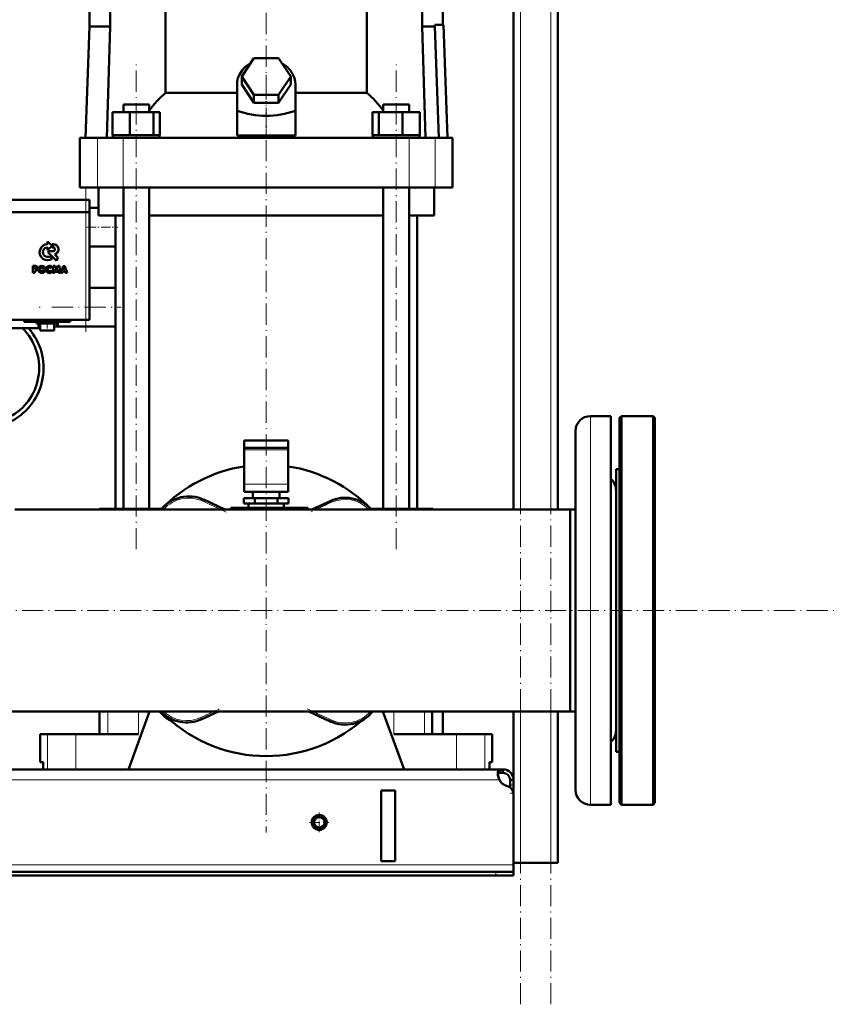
# Model space of a CAD drawing. Extents: x -1861 to 2179, y -1874 to 646.
# Tile 59 of 73: x 332 to 795, y -420 to 137. Entities that reach past the tile are written whole.
import ezdxf

# ---------------------------------------------------------------- set-up
doc = ezdxf.new("R2010")
doc.units = 0
doc.linetypes.add('DASHDOT', pattern=[18.5, 12, -3, 0.5, -3])

msp = doc.modelspace()

# ---------------------------------------------------------------- linework, layer by layer
at = {"color": 7, "linetype": 'DASHDOT', "lineweight": 18}
for p, q in [((615.57, -420.35), (615.57, 539.65)), ((632.57, -420.35), (632.57, 539.65)), ((471.57, 270.43), (471.57, 79.88)), ((398.03, -162.75), (398.03, 112.05)), ((545.1, -162.75), (545.1, 112.05)), ((471.57, 105.9), (471.57, -323.1)), ((369.56, -39.7), (369.56, 41.9)), ((350.3, -25.65), (389.48, -25.65)), ((-443.63, -197.35), (794.77, -197.35))]:
    msp.add_line(p, q, dxfattribs=at)
at = {"color": 7, "lineweight": 18}
for p, q in [((632.57, -140.2), (632.57, 459.65)), ((615.57, -140.2), (615.57, 239.55)), ((376, 42.15), (376, 70.15)), ((390.57, 42.15), (390.57, 70.15)), ((552.56, 42.15), (552.56, 70.15)), ((567.13, 42.15), (567.13, 70.15)), ((369.56, 28.2), (369.56, 35.1)), ((369.56, 28.1), (369.56, 28.2)), ((369.56, 28.1), (369.56, -32.9)), ((655.07, -307.38), (655.07, -87.32)), ((459.07, -106.42), (484.07, -106.42)), ((459.07, -125.86), (484.07, -125.86)), ((436.21, -134.65), (435.79, -135.56)), ((445.75, -140.2), (435.79, -135.56)), ((508.11, -136.32), (499.8, -140.2)), ((507.69, -135.42), (508.11, -136.32)), ((381.95, -139.85), (381.95, -140.2)), ((399.32, -139.85), (399.32, -140.2)), ((543.81, -139.85), (543.81, -140.2)), ((561.18, -139.85), (561.18, -140.2)), ((381.95, -254.5), (381.95, -267.35)), ((399.32, -254.5), (399.32, -267.35)), ((434.64, -257.99), (442.12, -254.5)), ((498, -254.5), (508.24, -259.28)), ((543.81, -254.5), (543.81, -267.35)), ((561.18, -254.5), (561.18, -267.35)), ((615.57, -340.35), (615.57, -254.5)), ((632.57, -340.35), (632.57, -254.5)), ((434.64, -257.99), (435.06, -258.9)), ((508.24, -259.28), (507.82, -260.19)), ((347.77, -267.35), (347.77, -287.35)), ((363.81, -267.35), (363.81, -287.35)), ((579.32, -267.35), (579.32, -287.35)), ((595.36, -267.35), (595.36, -287.35)), ((603.54, -293.35), (-300.41, -293.35)), ((611.57, -296.34), (609.57, -296.34)), ((611.57, -300.87), (611.51, -300.87)), ((611.57, -341.35), (-308.43, -341.35)), ((601.57, -345.35), (601.57, -347.35))]:
    msp.add_line(p, q, dxfattribs=at)
at = {"color": 7, "lineweight": 50}
for p, q in [((636.57, -140.2), (636.57, 289.65)), ((611.57, -140.2), (611.57, 239.55)), ((371.57, 224.55), (371.57, 133.15)), ((383.27, 224.55), (383.27, 133.15)), ((559.86, 224.55), (559.86, 133.15)), ((571.57, 224.55), (571.57, 134.25)), ((414.62, 95.76), (414.62, 144.65)), ((528.52, 144.65), (528.52, 95.76)), ((566.96, 134.09), (571.91, 134.26)), ((566.96, 133.15), (566.96, 134.09)), ((571.91, 134.26), (574.11, 70.15)), ((371.57, 133.15), (369.37, 70.15)), ((383.27, 133.15), (371.57, 133.15)), ((383.27, 133.15), (381.33, 70.15)), ((559.86, 133.15), (566.96, 133.15)), ((559.86, 133.15), (561.8, 70.15)), ((569.26, 70.15), (566.96, 133.15)), ((457.71, 104.85), (464.64, 115.24)), ((464.64, 115.24), (478.49, 115.24)), ((478.49, 115.24), (485.42, 104.85)), ((455.07, 85.5), (455.07, 100.35)), ((464.64, 94.46), (457.71, 104.85)), ((457.71, 100.35), (457.71, 104.85)), ((464.64, 89.96), (457.71, 100.35)), ((485.42, 104.85), (478.49, 94.46)), ((485.42, 100.35), (478.49, 89.96)), ((485.42, 100.35), (485.42, 104.85)), ((488.07, 85.5), (488.07, 100.35)), ((414.62, 95.76), (455.07, 95.76)), ((488.07, 95.76), (528.52, 95.76)), ((478.49, 94.46), (464.64, 94.46)), ((464.64, 89.96), (464.64, 94.46)), ((478.49, 89.96), (464.64, 89.96)), ((478.49, 89.96), (478.49, 94.46)), ((384.64, 84.65), (394.44, 84.65)), ((384.64, 71.65), (384.64, 84.65)), ((390.73, 89.15), (392.86, 89.15)), ((390.73, 84.65), (390.73, 89.15)), ((392.86, 89.15), (405.33, 89.15)), ((394.44, 84.65), (407.82, 84.65)), ((394.44, 71.65), (394.44, 84.65)), ((405.33, 84.65), (405.33, 89.15)), ((407.82, 71.65), (407.82, 84.65)), ((407.82, 84.65), (411.41, 84.65)), ((411.41, 71.65), (411.41, 84.65)), ((455.07, 71.51), (455.07, 85.5)), ((488.07, 71.51), (488.07, 85.5)), ((531.72, 84.65), (535.31, 84.65)), ((531.72, 71.65), (531.72, 84.65)), ((535.31, 84.65), (548.69, 84.65)), ((535.31, 71.65), (535.31, 84.65)), ((537.8, 89.15), (550.27, 89.15)), ((537.8, 84.65), (537.8, 89.15)), ((548.69, 84.65), (558.49, 84.65)), ((548.69, 71.65), (548.69, 84.65)), ((550.27, 89.15), (552.4, 89.15)), ((552.4, 84.65), (552.4, 89.15)), ((558.49, 71.65), (558.49, 84.65)), ((366.07, 70.15), (376, 70.15)), ((366.07, 42.15), (366.07, 70.15)), ((376, 70.15), (390.57, 70.15)), ((384.64, 71.65), (385.65, 71.65)), ((384.83, 70.15), (384.83, 71.65)), ((385.65, 71.65), (393.43, 71.65)), ((390.57, 70.15), (552.56, 70.15)), ((393.43, 71.65), (394.44, 71.65)), ((394.44, 71.65), (395.82, 71.65)), ((395.82, 71.65), (406.44, 71.65)), ((406.44, 71.65), (407.82, 71.65)), ((407.82, 71.65), (408.19, 71.65)), ((408.19, 71.65), (411.23, 71.65)), ((411.04, 71.65), (411.41, 71.65)), ((411.23, 71.65), (411.23, 70.15)), ((455.07, 71.51), (471.57, 71.51)), ((471.57, 71.51), (488.07, 71.51)), ((531.72, 71.65), (532.09, 71.65)), ((531.9, 71.65), (534.94, 71.65)), ((531.9, 70.15), (531.9, 71.65)), ((534.94, 71.65), (535.31, 71.65)), ((535.31, 71.65), (536.69, 71.65)), ((536.69, 71.65), (547.31, 71.65)), ((547.31, 71.65), (548.69, 71.65)), ((548.69, 71.65), (549.7, 71.65)), ((549.7, 71.65), (557.48, 71.65)), ((552.56, 70.15), (567.13, 70.15)), ((557.48, 71.65), (558.49, 71.65)), ((558.3, 71.65), (558.3, 70.15)), ((567.13, 70.15), (577.07, 70.15)), ((577.07, 42.15), (577.07, 70.15)), ((376, 42.15), (366.07, 42.15)), ((390.57, 42.15), (376, 42.15)), ((376.57, 26.15), (376.57, 42.15)), ((552.56, 42.15), (390.57, 42.15)), ((390.73, -139.85), (390.73, 42.15)), ((405.33, -139.85), (405.33, 42.15)), ((537.8, -139.85), (537.8, 42.15)), ((552.4, -139.85), (552.4, 42.15)), ((567.13, 42.15), (552.56, 42.15)), ((566.57, 26.15), (566.57, 42.15)), ((577.07, 42.15), (567.13, 42.15)), ((289.56, 35.1), (369.56, 35.1)), ((371.56, 35.1), (369.56, 35.1)), ((371.56, 28.2), (371.56, 35.1)), ((289.56, 28.2), (369.56, 28.2)), ((369.56, 28.1), (289.56, 28.1)), ((371.56, 28.2), (369.56, 28.2)), ((369.56, 28.1), (370.98, 28.1)), ((370.98, 28.1), (371.56, 28.1)), ((371.46, 28.1), (371.46, 28.2)), ((371.56, 30.6), (376.56, 30.6)), ((371.56, -32.9), (371.56, 28.1)), ((390.73, 26.15), (376.57, 26.15)), ((386.22, -139.85), (386.22, 26.15)), ((471.57, 26.15), (405.33, 26.15)), ((537.8, 26.15), (471.57, 26.15)), ((566.57, 26.15), (552.4, 26.15)), ((556.92, -139.85), (556.92, 26.15)), ((350.36, 9.07), (347.89, 11.54)), ((347.89, 11.54), (347.89, 10.02)), ((347.89, 6.6), (350.36, 9.07)), ((347.89, 8.12), (347.89, 6.6)), ((348.54, 6.06), (347.91, 5.43)), ((351.02, 6.06), (348.54, 6.06)), ((350.35, 10.06), (351.35, 9.07)), ((351.08, 10.06), (350.35, 10.06)), ((351.35, 9.07), (350.37, 8.07)), ((350.37, 8.07), (351.02, 8.07)), ((371.56, 8.6), (386.21, 8.6)), ((347.91, 5.43), (352.85, 0.49)), ((350.5, 1.65), (349.11, 3.02)), ((353.69, 2.39), (351.89, 4.19)), ((341, -2.35), (339.49, -2.35)), ((339.49, -2.35), (339.49, -6.24)), ((340.54, -3.21), (340.89, -3.21)), ((340.54, -4.23), (340.54, -3.21)), ((340.89, -4.23), (340.54, -4.23)), ((340.54, -5.08), (341, -5.08)), ((340.54, -6.24), (340.54, -5.08)), ((349.86, -3.67), (350.42, -2.9)), ((350.55, -5.57), (349.87, -4.88)), ((351.07, -2.36), (350.81, -6.24)), ((352.05, -2.36), (351.07, -2.36)), ((351.78, -6.24), (351.9, -4.31)), ((351.9, -4.31), (352.4, -5.64)), ((352.87, -4.3), (352.05, -2.36)), ((353.69, -2.36), (352.87, -4.3)), ((353.34, -5.64), (353.84, -4.31)), ((354.67, -2.36), (353.69, -2.36)), ((353.84, -4.31), (353.97, -6.24)), ((354.93, -6.24), (354.67, -2.36)), ((356.61, -2.37), (355.3, -6.24)), ((356.35, -6.24), (356.59, -5.46)), ((356.59, -5.46), (357.66, -5.46)), ((357.63, -2.37), (356.61, -2.37)), ((356.81, -4.59), (357.14, -3.63)), ((357.44, -4.59), (356.81, -4.59)), ((357.14, -3.63), (357.44, -4.59)), ((358.94, -6.24), (357.63, -2.37)), ((357.66, -5.46), (357.9, -6.24)), ((339.49, -6.24), (340.54, -6.24)), ((350.81, -6.24), (351.78, -6.24)), ((352.4, -5.64), (353.34, -5.64)), ((353.97, -6.24), (354.93, -6.24)), ((355.3, -6.24), (356.35, -6.24)), ((357.9, -6.24), (358.94, -6.24)), ((371.56, -14.65), (386.21, -14.65)), ((289.56, -32.9), (369.56, -32.9)), ((334.57, -32.9), (334.57, -33.9)), ((360.57, -32.9), (360.57, -33.9)), ((370.98, -32.9), (369.56, -32.9)), ((371.56, -32.9), (370.98, -32.9)), ((326.74, -37.65), (342.77, -37.65)), ((347.56, -33.9), (334.57, -33.9)), ((341.57, -33.9), (341.57, -34.9)), ((341.57, -34.9), (347.57, -34.9)), ((342.77, -37.65), (342.77, -34.9)), ((343.07, -37.35), (342.77, -37.65)), ((343.07, -37.35), (343.07, -34.9)), ((343.07, -36.13), (343.56, -36.13)), ((343.57, -34.9), (343.57, -38.9)), ((343.57, -38.9), (347.57, -38.9)), ((360.57, -33.9), (347.56, -33.9)), ((347.57, -34.9), (353.57, -34.9)), ((347.57, -38.9), (351.57, -38.9)), ((351.56, -36.65), (353.11, -36.65)), ((351.57, -34.9), (351.57, -38.9)), ((353.57, -36.65), (353.11, -36.65)), ((353.57, -33.9), (353.57, -36.65)), ((353.57, -33.9), (353.57, -34.9)), ((353.57, -36.65), (386.21, -36.65)), ((666.57, -87.32), (655.07, -87.32)), ((655.07, -87.32), (666.57, -87.32)), ((666.57, -307.38), (666.57, -87.32)), ((671.57, -88.35), (672.57, -87.35)), ((671.57, -197.35), (671.57, -88.35)), ((672.57, -197.35), (672.57, -87.35)), ((672.57, -87.35), (690.57, -87.35)), ((690.57, -197.35), (690.57, -87.35)), ((691.57, -88.35), (690.57, -87.35)), ((691.57, -197.35), (691.57, -88.35)), ((646.57, -298.88), (646.57, -95.82)), ((459.07, -101.25), (459.07, -105.25)), ((471.57, -101.25), (459.07, -101.25)), ((459.07, -106.42), (459.07, -105.25)), ((471.57, -105.25), (459.07, -105.25)), ((484.07, -101.25), (471.57, -101.25)), ((484.07, -105.25), (471.57, -105.25)), ((484.07, -101.25), (484.07, -105.25)), ((484.07, -106.42), (484.07, -105.25)), ((459.07, -125.86), (459.07, -106.42)), ((484.07, -125.86), (484.07, -106.42)), ((669.57, -117.35), (671.57, -117.35)), ((669.57, -235.71), (669.57, -117.35)), ((669.57, -117.35), (671.57, -117.35)), ((459.07, -125.86), (459.07, -130.25)), ((484.07, -125.86), (484.07, -130.25)), ((459.07, -130.25), (484.07, -130.25)), ((464.07, -133.85), (464.07, -130.25)), ((479.07, -130.25), (479.07, -133.85)), ((436.21, -134.65), (448.12, -140.2)), ((451.57, -139.35), (459.24, -139.35)), ((451.57, -140.2), (451.57, -139.35)), ((465.21, -133.85), (458.86, -133.85)), ((458.86, -136.85), (458.86, -133.85)), ((465.21, -136.85), (458.86, -136.85)), ((466.07, -139.35), (459.24, -139.35)), ((459.24, -140.2), (459.24, -139.35)), ((461.57, -136.85), (461.57, -139.35)), ((461.57, -139.35), (471.57, -139.35)), ((477.92, -133.85), (465.21, -133.85)), ((465.21, -136.85), (465.21, -133.85)), ((477.92, -136.85), (465.21, -136.85)), ((466.07, -139.35), (477.07, -139.35)), ((466.07, -140.2), (466.07, -139.35)), ((471.57, -139.35), (481.57, -139.35)), ((480.63, -139.35), (477.07, -139.35)), ((477.07, -140.2), (477.07, -139.35)), ((484.27, -133.85), (477.92, -133.85)), ((477.92, -136.85), (477.92, -133.85)), ((484.27, -136.85), (477.92, -136.85)), ((480.63, -140.2), (480.63, -139.35)), ((480.63, -139.35), (495.07, -139.35)), ((481.57, -136.85), (481.57, -139.35)), ((484.27, -136.85), (484.27, -133.85)), ((495.07, -140.2), (495.07, -139.35)), ((497.43, -140.2), (507.69, -135.42)), ((377.31, -140.2), (329.32, -140.2)), ((329.32, -140.2), (643.57, -140.2)), ((379.61, -139.85), (377.32, -139.85)), ((377.32, -139.85), (377.32, -140.2)), ((381.95, -139.85), (379.61, -139.85)), ((399.32, -139.85), (381.95, -139.85)), ((412.4, -139.85), (399.32, -139.85)), ((543.81, -139.85), (530.73, -139.85)), ((561.18, -139.85), (543.81, -139.85)), ((565.82, -139.85), (561.18, -139.85)), ((611.56, -140.2), (565.81, -140.2)), ((565.82, -139.85), (565.82, -140.2)), ((643.57, -140.2), (636.56, -140.2)), ((643.57, -140.2), (646.57, -140.2)), ((643.57, -224.75), (643.57, -140.2)), ((643.57, -140.2), (646.57, -140.2)), ((643.57, -197.35), (643.57, -140.2)), ((643.57, -254.5), (643.57, -197.35)), ((671.57, -306.35), (671.57, -197.35)), ((672.57, -307.35), (672.57, -197.35)), ((690.57, -307.35), (690.57, -197.35)), ((691.57, -306.35), (691.57, -197.35)), ((643.57, -254.5), (643.57, -224.75)), ((669.57, -277.35), (669.57, -235.71)), ((-340.43, -254.5), (643.57, -254.5)), ((377.32, -254.5), (377.32, -267.35)), ((393.57, -287.35), (405.61, -254.5)), ((444.49, -254.5), (435.06, -258.9)), ((507.82, -260.19), (495.63, -254.5)), ((537.52, -254.5), (549.57, -287.35)), ((565.46, -254.5), (565.46, -267.35)), ((571.57, -267.35), (571.57, -254.5)), ((611.57, -301.6), (611.57, -254.5)), ((636.57, -340.35), (636.57, -254.5)), ((643.57, -254.5), (646.57, -254.5)), ((343.72, -267.35), (347.77, -267.35)), ((343.72, -283.35), (343.72, -267.35)), ((347.77, -267.35), (363.81, -267.35)), ((363.81, -267.35), (399.32, -267.35)), ((543.81, -267.35), (579.32, -267.35)), ((571.57, -267.35), (574.79, -267.35)), ((579.32, -267.35), (595.36, -267.35)), ((595.36, -267.35), (599.42, -267.35)), ((599.42, -283.35), (599.42, -267.35)), ((669.57, -277.35), (671.57, -277.35)), ((345.28, -283.35), (343.72, -283.35)), ((345.28, -283.35), (345.28, -287.35)), ((597.85, -287.35), (597.85, -283.35)), ((599.42, -283.35), (597.85, -283.35)), ((597.85, -283.35), (597.85, -287.35)), ((604.03, -287.35), (-300.9, -287.35)), ((347.77, -287.35), (345.28, -287.35)), ((363.81, -287.35), (347.77, -287.35)), ((393.57, -287.35), (363.81, -287.35)), ((579.32, -287.35), (549.57, -287.35)), ((595.36, -287.35), (579.32, -287.35)), ((597.85, -287.35), (595.36, -287.35)), ((604.03, -287.35), (604.03, -289.35)), ((605.57, -287.35), (604.03, -287.35)), ((605.57, -289.35), (604.03, -289.35)), ((605.57, -287.35), (605.57, -289.35)), ((609.57, -293.35), (609.57, -296.34)), ((611.57, -293.35), (609.57, -293.35)), ((611.57, -293.35), (611.57, -296.34)), ((544.57, -299.35), (536.57, -299.35)), ((536.57, -299.35), (536.57, -339.35)), ((544.57, -299.35), (544.57, -339.35)), ((609.57, -296.34), (609.57, -297.6)), ((611.57, -296.34), (611.57, -300.87)), ((611.57, -300.87), (611.57, -340.35)), ((611.57, -301.6), (611.57, -341.35)), ((671.57, -306.35), (672.57, -307.35)), ((691.57, -306.35), (690.57, -307.35)), ((666.57, -307.38), (655.07, -307.38)), ((672.57, -307.35), (690.57, -307.35)), ((544.57, -339.35), (536.57, -339.35)), ((601.57, -345.35), (-298.43, -345.35)), ((601.57, -345.35), (611.57, -345.35)), ((615.57, -340.35), (611.57, -340.35)), ((611.57, -341.35), (611.57, -345.35)), ((611.57, -345.35), (611.57, -347.35)), ((632.57, -340.35), (615.57, -340.35)), ((636.57, -340.35), (632.57, -340.35)), ((-298.43, -347.35), (601.57, -347.35)), ((601.57, -347.35), (611.57, -347.35))]:
    msp.add_line(p, q, dxfattribs=at)
at = {"color": 7, "linetype": 'DASHDOT', "lineweight": 18, "ltscale": 0.419809}
msp.add_line((471.57, 70.11), (471.57, 86.9), dxfattribs=at)
at = {"color": 7, "linetype": 'DASHDOT', "lineweight": 18, "ltscale": 0.439516}
msp.add_line((370.1, 19.6), (387.68, 19.6), dxfattribs=at)
at = {"color": 7, "linetype": 'DASHDOT', "lineweight": 18, "ltscale": 0.014981}
msp.add_line((343.02, -25.65), (343.61, -25.65), dxfattribs=at)
at = {"color": 7, "linetype": 'DASHDOT', "lineweight": 18, "ltscale": 0.180015}
msp.add_line((347.57, -32.3), (347.57, -39.5), dxfattribs=at)
at = {"color": 7, "linetype": 'DASHDOT', "lineweight": 18, "ltscale": 0.405685}
msp.add_line((448.92, -141.68), (434.21, -134.82), dxfattribs=at)
at = {"color": 7, "linetype": 'DASHDOT', "lineweight": 18, "ltscale": 0.351124}
msp.add_line((509.52, -135.67), (496.79, -141.6), dxfattribs=at)
at = {"color": 7, "linetype": 'DASHDOT', "lineweight": 18, "ltscale": 0.323463}
msp.add_line((433.31, -258.61), (445.04, -253.14), dxfattribs=at)
at = {"color": 7, "linetype": 'DASHDOT', "lineweight": 18, "ltscale": 0.415055}
msp.add_line((494.8, -253.01), (509.85, -260.03), dxfattribs=at)
at = {"color": 7, "linetype": 'DASHDOT', "lineweight": 18, "ltscale": 0.060001}
msp.add_line((611.77, -300.87), (609.37, -300.87), dxfattribs=at)
at = {"color": 7, "linetype": 'DASHDOT', "lineweight": 18, "ltscale": 0.27625}
msp.add_line((501.57, -311.83), (501.57, -322.88), dxfattribs=at)
at = {"color": 7, "linetype": 'DASHDOT', "lineweight": 18, "ltscale": 0.276251}
msp.add_line((507.09, -317.35), (496.04, -317.35), dxfattribs=at)
at = {"color": 7, "linetype": 'DASHDOT', "lineweight": 18, "ltscale": 0.060015}
msp.add_line((601.57, -345.15), (601.57, -347.55), dxfattribs=at)
at = {"color": 7, "lineweight": 50}
for points in [[(604.03, -287.35), (603.78, -287.37), (603.55, -287.43), (603.28, -287.57), (603.07, -287.8), (602.9, -288.11), (602.81, -288.39), (602.74, -288.72), (602.69, -289.47)], [(602.69, -289.47), (602.74, -290.38), (602.91, -291.36), (603.17, -292.36), (603.54, -293.35)], [(604.03, -289.35), (603.72, -289.37), (603.46, -289.43), (603.16, -289.58), (602.93, -289.8), (602.78, -290.11), (602.73, -290.29)]]:
    msp.add_lwpolyline(points, dxfattribs=at)
for centre, radius in [((344.61, -4.31), 2.05), ((344.59, -4.33), 1.03), ((501.57, -317.35), 4.25), ((501.57, -317.35), 4), ((501.57, -317.35), 3)]:
    msp.add_circle(centre, radius, dxfattribs=at)
for centre, radius, start, end in [((347.91, 5.43), 4.58, 90.1383, 304.4298), ((347.91, 5.43), 2.69, 90.2347, 296.6674), ((351.02, 7.07), 1, 269.9385, 89.9386), ((351.01, 7.06), 3, 287.1499, 88.7273), ((348.03, 3.76), 5.82, 325.8057, 346.3515), ((340.89, -3.72), 0.509, 270.4383, 90.0947), ((340.99, -3.72), 1.36, 270.7089, 89.4662), ((348.94, -4.31), 2.05, 43.4814, 321.8497), ((348.97, -4.28), 1.08, 34.2807, 326.1974), ((311.57, -60.1), 34, 298.5499, 41.3222), ((311.57, -60.1), 31.5, 301.1497, 45.4548), ((310.18, -29.97), 43.44, 351.1556, 353.4847), ((655.07, -95.82), 8.5, 90, 180), ((655.07, -95.82), 8.5, 90, 180), ((471.57, -197.35), 82.5, 98.7148, 136.1538), ((471.57, -197.35), 82.5, 43.8462, 81.2853), ((661.07, -129.32), 8.5, 0.4774, 49.6853), ((661.07, -129.32), 8.5, 0, 49.6798), ((427.76, -152.78), 20, 65, 141.0493), ((516.14, -153.54), 20, 41.8422, 115), ((426.86, -242.06), 20, 218.4671, 242.7676), ((471.57, -197.35), 82.5, 223.8466, 310.7565), ((426.61, -240.77), 20, 223.3588, 295), ((516.27, -242.06), 20, 245, 321.5339), ((661.07, -265.38), 8.5, 310.3202, 360), ((661.07, -265.38), 8.5, 310.3202, 359.5449), ((605.57, -293.35), 6, 360, 90), ((605.57, -293.35), 4, 360, 90), ((613.53, -289.1), 10.86, 186.3219, 203.0666), ((609.69, -290.01), 7, 208.487, 254.9151), ((606.57, -301.6), 5, 0, 74.9151), ((655.07, -298.88), 8.5, 180, 270)]:
    msp.add_arc(centre, radius, start, end, dxfattribs=at)
at = {"color": 7, "lineweight": 18}
for centre, start, end in [((427.76, -152.78), 65, 138.5674), ((516.14, -153.54), 44.6031, 115), ((426.61, -240.77), 226.2779, 295), ((516.27, -242.06), 245, 319.0962)]:
    msp.add_arc(centre, 19, start, end, dxfattribs=at)
at = {"color": 7, "lineweight": 50}
for centre, major_axis, ratio, start_param, end_param in [((471.57, 100.35), (-16.5, 0), 0.866025, 5.274709, 6.283185), ((471.57, 100.35), (-16.5, 0), 0.866025, 3.141593, 4.150069), ((453.91, 39.12), (0, 72.02), 0.882948, 0.666001, 0.869356), ((489.14, 39.01), (-0.3, -72.14), 0.882782, 2.276636, 2.47978), ((471.57, 228.75), (0, 146.07), 0.57735, 2.94467, 3.338515)]:
    msp.add_ellipse(centre, major_axis=major_axis, ratio=ratio, start_param=start_param, end_param=end_param, dxfattribs=at)

doc.saveas('drawing.dxf')
